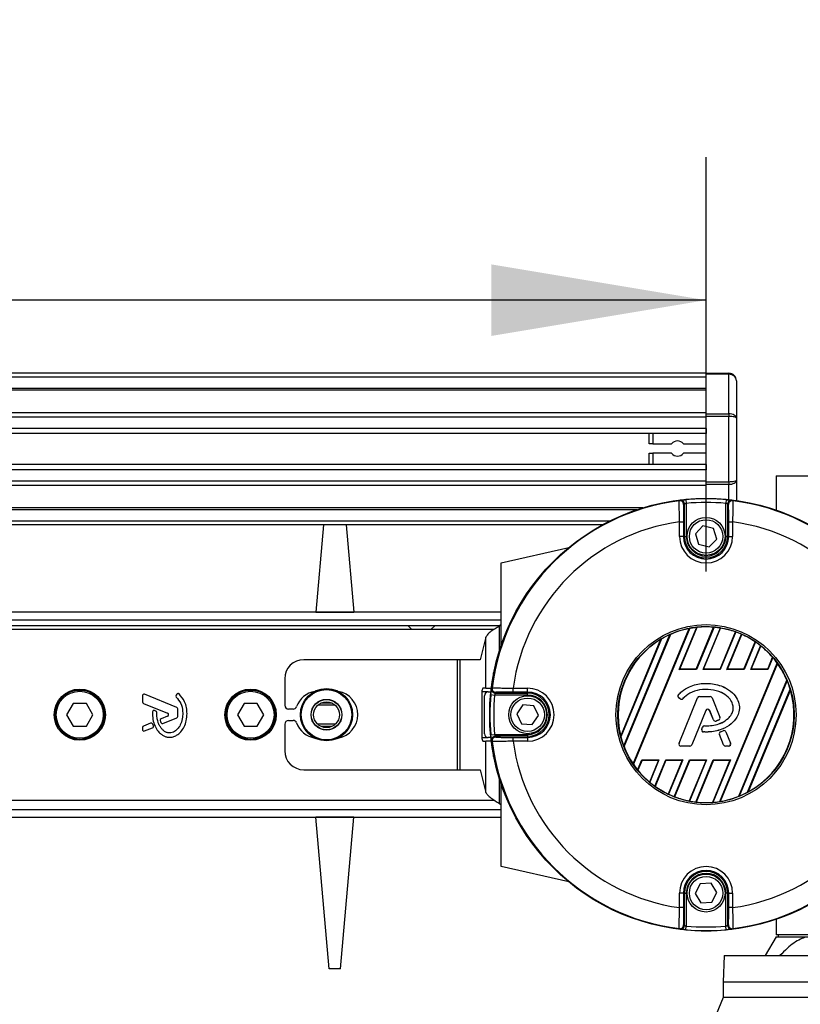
# Model space of a CAD drawing. Header units: millimetres. Extents: x 0 to 420, y 0 to 297.
# Tile 73 of 106: x 209 to 220, y 234 to 248. Entities that reach past the tile are written whole.
import ezdxf

# ---------------------------------------------------------------- set-up
doc = ezdxf.new("R2010")
doc.units = ezdxf.units.MM
doc.layers.add('QUOTE', color=174, linetype='Continuous')
doc.styles.add('SLDTEXTSTYLE3', font='TXT', dxfattribs={"width": 0.75})
doc.dimstyles.new('SLDDIMSTYLE0', dxfattribs={"dimtxt": 3, "dimasz": 3, "dimexe": 0, "dimexo": 0.0625, "dimgap": 0.75, "dimtad": 1, "dimlfac": 18.853083, "dimrnd": 1e-09, "dimzin": 12, "dimdsep": 46, "dimtxsty": 'SLDTEXTSTYLE3', "dimsah": 1, "dimcen": 0.09, "dimadec": 0, "dimazin": 3, "dimtfac": 1, "dimtdec": 3, "dimtofl": 0, "dimtmove": 0, "dimatfit": 3, "dimfxl": 0, "dimfrac": 2, "dimtolj": 1, "dimtzin": 12, "dimarcsym": 0})

# ---------------------------------------------------------------- blocks, each defined once
blk = doc.blocks.new('_D')
at = {"layer": 'QUOTE'}
for p, q in [((59.289, 240.007), (59.289, 245.802)), ((218.414, 240.007), (218.414, 245.802)), ((218.414, 243.802), (59.289, 243.802))]:
    blk.add_line(p, q, dxfattribs=at)
for points in [[(59.289, 243.802), (62.289, 243.302), (62.289, 244.302)], [(218.414, 243.802), (215.414, 244.302), (215.414, 243.302)]]:
    blk.add_solid(points, dxfattribs=at)
at = {"layer": 'QUOTE', "insert": (134.418, 247.67), "char_height": 3, "attachment_point": 1, "style": 'SLDTEXTSTYLE3'}
blk.add_mtext('3000', dxfattribs=at)

msp = doc.modelspace()

# ---------------------------------------------------------------- linework, layer by layer
at = {"color": 7, "linetype": 'Continuous', "lineweight": 25}
for p, q in [((218.41423, 242.78093), (59.28906, 242.78093)), ((218.41423, 242.72789), (59.28906, 242.72789)), ((218.41423, 242.78093), (218.73248, 242.78093)), ((218.41423, 242.76539), (218.41423, 242.78093)), ((218.73248, 242.76539), (218.41423, 242.76539)), ((218.41423, 242.21301), (218.41423, 242.76539)), ((218.73248, 242.78093), (218.73248, 242.76539)), ((218.73248, 242.21301), (218.73248, 242.76539)), ((218.83856, 242.67485), (218.83856, 242.15353)), ((218.41423, 242.56876), (59.28906, 242.56876)), ((218.41423, 242.54171), (59.28906, 242.54171)), ((218.41423, 242.22929), (199.02745, 242.22929)), ((218.41423, 242.16775), (199.08851, 242.16775)), ((218.41423, 242.21301), (218.73248, 242.21301)), ((218.41423, 242.1755), (218.41423, 242.21301)), ((218.73248, 242.1755), (218.41423, 242.1755)), ((218.41423, 241.26469), (218.41423, 242.1755)), ((218.73248, 242.21301), (218.73248, 242.1755)), ((218.73248, 241.26469), (218.73248, 242.1755)), ((218.83856, 242.15353), (218.83856, 241.28666)), ((218.41423, 242.00923), (199.18054, 242.00923)), ((218.41423, 242.00923), (218.41423, 241.93757)), ((218.41423, 241.93757), (199.2013, 241.93757)), ((217.6186, 241.79435), (217.6186, 241.93757)), ((217.67165, 241.93757), (217.67165, 241.79435)), ((217.67165, 241.79435), (217.6186, 241.79435)), ((217.67165, 241.79435), (217.93361, 241.79435)), ((218.09923, 241.79435), (218.41423, 241.79435)), ((217.6186, 241.50262), (217.6186, 241.66175)), ((217.6186, 241.66175), (217.67165, 241.66175)), ((217.93361, 241.66175), (217.67165, 241.66175)), ((217.67165, 241.66175), (217.67165, 241.50262)), ((218.41423, 241.66175), (218.09923, 241.66175)), ((218.41423, 241.50262), (199.21313, 241.50262)), ((218.41423, 241.43096), (199.21313, 241.43096)), ((218.41423, 241.50262), (218.41423, 241.43096)), ((218.83856, 241.28666), (218.83856, 241.00063)), ((219.3955, 241.3488), (219.3955, 240.86688)), ((219.3955, 241.3488), (220.45875, 241.3488)), ((218.41423, 241.27244), (199.21313, 241.27244)), ((218.41423, 241.2109), (199.21313, 241.2109)), ((218.41423, 241.26469), (218.73248, 241.26469)), ((218.41423, 241.22718), (218.41423, 241.26469)), ((218.73248, 241.22718), (218.41423, 241.22718)), ((218.41423, 241.03055), (218.41423, 241.22718)), ((218.73248, 241.26469), (218.73248, 241.22718)), ((218.73248, 241.01376), (218.73248, 241.22718)), ((218.13378, 241.01426), (218.13871, 240.96145)), ((218.69468, 241.01426), (218.68975, 240.96145)), ((217.53039, 240.89848), (199.21313, 240.89848)), ((217.44631, 240.87143), (199.21313, 240.87143)), ((218.11219, 240.50014), (218.11219, 240.95226)), ((218.13871, 240.96145), (218.13871, 240.50014)), ((218.68975, 240.50014), (218.68975, 240.96145)), ((218.71627, 240.95226), (218.71627, 240.50014)), ((217.06401, 240.7123), (199.21313, 240.7123)), ((216.96259, 240.65926), (199.21313, 240.65926)), ((213.06786, 240.65926), (212.96113, 239.4393)), ((213.38482, 240.65926), (213.49155, 239.4393)), ((218.04386, 240.70401), (218.09689, 240.70401)), ((218.04386, 240.50014), (218.04386, 240.70401)), ((218.09689, 240.70401), (218.09689, 240.50014)), ((218.37169, 240.64722), (218.26558, 240.53683)), ((218.52034, 240.61052), (218.37169, 240.64722)), ((218.56288, 240.46344), (218.52034, 240.61052)), ((218.73157, 240.70401), (218.7846, 240.70401)), ((218.73157, 240.50014), (218.73157, 240.70401)), ((218.7846, 240.70401), (218.7846, 240.50014)), ((218.09689, 240.50014), (218.04386, 240.50014)), ((218.11219, 240.50014), (218.09689, 240.50014)), ((218.11219, 240.50014), (218.13871, 240.50014)), ((218.26558, 240.53683), (218.30813, 240.38975)), ((218.45678, 240.35305), (218.56288, 240.46344)), ((218.71627, 240.50014), (218.68975, 240.50014)), ((218.71627, 240.50014), (218.73157, 240.50014)), ((218.73157, 240.50014), (218.7846, 240.50014)), ((215.54998, 240.12884), (216.49662, 240.34461)), ((218.30813, 240.38975), (218.45678, 240.35305)), ((215.54998, 238.97509), (215.54998, 240.12884)), ((215.54998, 239.4393), (199.21313, 239.4393)), ((212.96113, 239.4393), (213.49155, 239.4393)), ((199.21313, 239.33322), (215.54998, 239.33322)), ((199.21313, 239.25365), (215.53503, 239.25365)), ((214.24456, 239.25365), (214.3035, 239.20061)), ((214.56871, 239.20061), (214.62764, 239.25365)), ((215.54998, 239.2686), (215.52903, 239.24765)), ((215.52903, 238.91075), (215.52903, 239.24765)), ((218.18594, 239.21531), (217.39852, 237.31432)), ((218.04044, 238.639), (218.2852, 239.2299)), ((218.04744, 238.64367), (218.29008, 239.22948)), ((218.27709, 238.64367), (218.52043, 239.23116)), ((218.52569, 239.23163), (218.28021, 238.639)), ((218.37343, 238.639), (218.61422, 239.22032)), ((218.38043, 238.64367), (218.61859, 239.21865)), ((215.45327, 239.20061), (208.60151, 239.20061)), ((215.33759, 239.09236), (215.25578, 238.77628)), ((215.33759, 238.37847), (215.33759, 239.09236)), ((217.26487, 237.57051), (217.91028, 239.12866)), ((217.91597, 239.13019), (217.26781, 237.5654)), ((217.3958, 237.31998), (218.18001, 239.21323)), ((218.61007, 238.64367), (218.82591, 239.16474)), ((218.83067, 239.16402), (218.6132, 238.639)), ((218.70642, 238.639), (218.91064, 239.13203)), ((218.71342, 238.64367), (218.91456, 239.12927)), ((217.22297, 237.70663), (217.7844, 239.06204)), ((217.7917, 239.06744), (217.22431, 237.69765)), ((218.94306, 238.64367), (219.1013, 239.02569)), ((219.10561, 239.02388), (218.94619, 238.639)), ((219.03941, 238.639), (219.1771, 238.97141)), ((219.04641, 238.64367), (219.18053, 238.96749)), ((219.27605, 238.64367), (219.34472, 238.80944)), ((219.34853, 238.80642), (219.27918, 238.639)), ((214.94192, 238.77628), (212.79181, 238.77628)), ((214.94192, 237.23807), (214.94192, 238.77628)), ((214.97965, 238.77628), (214.94192, 238.77628)), ((214.97965, 237.23807), (214.97965, 238.77628)), ((215.25578, 238.77628), (214.97965, 238.77628)), ((218.60775, 236.79298), (219.40963, 238.7289)), ((219.41243, 238.72343), (218.61359, 236.79487)), ((215.44769, 238.59063), (215.44389, 238.59063)), ((215.44389, 238.57102), (215.44389, 238.59063)), ((218.04044, 238.639), (218.04744, 238.64367)), ((218.28021, 238.639), (218.04044, 238.639)), ((218.27709, 238.64367), (218.04744, 238.64367)), ((218.28021, 238.639), (218.27709, 238.64367)), ((218.37343, 238.639), (218.38043, 238.64367)), ((218.6132, 238.639), (218.37343, 238.639)), ((218.61007, 238.64367), (218.38043, 238.64367)), ((218.6132, 238.639), (218.61007, 238.64367)), ((218.70642, 238.639), (218.71342, 238.64367)), ((218.94619, 238.639), (218.70642, 238.639)), ((218.94306, 238.64367), (218.71342, 238.64367)), ((218.94619, 238.639), (218.94306, 238.64367)), ((219.03941, 238.639), (219.04641, 238.64367)), ((219.27918, 238.639), (219.03941, 238.639)), ((219.27605, 238.64367), (219.04641, 238.64367)), ((219.27918, 238.639), (219.27605, 238.64367)), ((212.5266, 238.51107), (212.5266, 238.13978)), ((218.41423, 238.44535), (218.41423, 238.44559)), ((218.87337, 236.8676), (219.54469, 238.48831)), ((219.54774, 238.48347), (218.87896, 236.86887)), ((210.53768, 238.2725), (210.53768, 238.18506)), ((211.01775, 238.10808), (210.56691, 238.29214)), ((211.01883, 238.29564), (211.0074, 238.28194)), ((215.28251, 238.32542), (215.28251, 237.68892)), ((215.36991, 238.32542), (215.28251, 238.32542)), ((215.33759, 238.37847), (215.29623, 238.37847)), ((215.31686, 237.74197), (215.31686, 238.27238)), ((215.33759, 238.37847), (215.41374, 238.37847)), ((215.36991, 238.32542), (215.40765, 238.32542)), ((215.40715, 238.28762), (215.45996, 238.2827)), ((215.92127, 238.2827), (215.45996, 238.2827)), ((215.46915, 238.30921), (215.92127, 238.30921)), ((215.7174, 238.32451), (215.7174, 238.37755)), ((215.7174, 238.37755), (215.92127, 238.37755)), ((215.92127, 238.32451), (215.7174, 238.32451)), ((215.92127, 238.32451), (215.92127, 238.37755)), ((215.92127, 238.30921), (215.92127, 238.32451)), ((215.92127, 238.2827), (215.92127, 238.30921)), ((218.02834, 238.28779), (218.02817, 238.28794)), ((218.32289, 238.26219), (218.32289, 238.26242)), ((218.32289, 238.26242), (218.47022, 238.26242)), ((218.32289, 238.26219), (218.47022, 238.26219)), ((218.47022, 238.26219), (218.47022, 238.26242)), ((218.99473, 236.92333), (219.5911, 238.3631)), ((219.59266, 238.35464), (219.00181, 236.9282)), ((209.57048, 238.1663), (209.4786, 238.00717)), ((209.75422, 238.1663), (209.57048, 238.1663)), ((209.84609, 238.00717), (209.75422, 238.1663)), ((210.55087, 238.16542), (210.89035, 238.02682)), ((211.95735, 238.1663), (211.86548, 238.00717)), ((212.14109, 238.1663), (211.95735, 238.1663)), ((212.23297, 238.00717), (212.14109, 238.1663)), ((213.23275, 238.13935), (212.98737, 238.13935)), ((213.18801, 238.1698), (213.03211, 238.1698)), ((215.85594, 238.14565), (215.76868, 238.01984)), ((216.00853, 238.13299), (215.85594, 238.14565)), ((216.07386, 237.99451), (216.00853, 238.13299)), ((218.03166, 238.24556), (218.03151, 238.24538)), ((218.05077, 238.22932), (218.03151, 238.24538)), ((218.05092, 238.22949), (218.03166, 238.24556)), ((218.03643, 237.60988), (218.29527, 238.24386)), ((218.03664, 237.60979), (218.29548, 238.24377)), ((218.05092, 238.22949), (218.05077, 238.22932)), ((218.09221, 238.2328), (218.09239, 238.23264)), ((218.29548, 238.24377), (218.29527, 238.24386)), ((218.49763, 238.24377), (218.49784, 238.24386)), ((218.49763, 238.24377), (218.60876, 237.97157)), ((218.49784, 238.24386), (218.60897, 237.97166)), ((209.4786, 238.00717), (209.57048, 237.84805)), ((209.75422, 237.84805), (209.84609, 238.00717)), ((210.72514, 238.05903), (210.70725, 238.06651)), ((210.89035, 237.98753), (210.79888, 237.95019)), ((211.03094, 237.98367), (211.03094, 238.08843)), ((211.86548, 238.00717), (211.95735, 237.84805)), ((212.14109, 237.84805), (212.23297, 238.00717)), ((212.64301, 238.08674), (212.57964, 238.08674)), ((215.76868, 238.01984), (215.83401, 237.88136)), ((215.9866, 237.8687), (216.07386, 237.99451)), ((218.40932, 238.06479), (218.21442, 237.58741)), ((218.40954, 238.0647), (218.21463, 237.58732)), ((218.40932, 238.06479), (218.40954, 238.0647)), ((218.465, 238.06479), (218.46478, 238.0647)), ((218.5173, 237.93608), (218.46478, 238.0647)), ((218.51751, 237.93616), (218.465, 238.06479)), ((209.57048, 237.84805), (209.75422, 237.84805)), ((210.65206, 237.89025), (210.55087, 237.84893)), ((210.69043, 237.85372), (210.67958, 237.87898)), ((210.82418, 237.885), (211.01775, 237.96403)), ((211.95735, 237.84805), (212.14109, 237.84805)), ((212.5266, 237.87457), (212.5266, 237.50328)), ((212.57964, 237.92761), (212.64301, 237.92761)), ((213.23275, 237.875), (212.98737, 237.875)), ((213.18801, 237.84455), (213.03211, 237.84455)), ((215.83401, 237.88136), (215.9866, 237.8687)), ((218.39175, 237.85047), (218.39175, 237.8507)), ((218.51751, 237.93616), (218.5173, 237.93608)), ((218.55354, 237.91903), (218.55361, 237.91881)), ((218.59262, 237.93301), (218.59271, 237.93279)), ((218.60876, 237.97157), (218.60897, 237.97166)), ((210.53768, 237.82929), (210.53768, 237.7996)), ((210.56691, 237.77996), (210.67895, 237.8257)), ((215.40715, 237.72673), (215.45996, 237.73165)), ((215.45996, 237.73165), (215.92127, 237.73165)), ((215.92127, 237.70513), (215.46915, 237.70513)), ((215.92127, 237.73165), (215.92127, 237.70513)), ((215.92127, 237.70513), (215.92127, 237.68983)), ((218.35371, 237.80722), (218.36424, 237.83238)), ((218.35393, 237.80714), (218.35371, 237.80722)), ((218.35393, 237.80714), (218.36446, 237.83229)), ((218.36446, 237.83229), (218.36424, 237.83238)), ((218.37952, 237.76615), (218.3795, 237.76592)), ((218.60181, 237.72971), (218.60159, 237.72962)), ((218.65969, 237.58732), (218.60159, 237.72962)), ((218.6599, 237.58741), (218.60181, 237.72971)), ((218.61744, 237.76831), (218.65296, 237.78357)), ((218.61753, 237.7681), (218.61744, 237.76831)), ((218.61753, 237.7681), (218.65305, 237.78336)), ((218.65305, 237.78336), (218.65296, 237.78357)), ((218.69214, 237.76734), (218.69236, 237.76743)), ((218.69214, 237.76734), (218.75647, 237.60979)), ((218.69236, 237.76743), (218.75668, 237.60988)), ((215.28251, 237.68892), (215.36991, 237.68892)), ((215.29623, 237.63588), (215.33759, 237.63588)), ((215.33759, 236.92199), (215.33759, 237.63588)), ((215.41374, 237.63588), (215.33759, 237.63588)), ((215.40765, 237.68892), (215.36991, 237.68892)), ((215.7174, 237.6368), (215.7174, 237.68983)), ((215.7174, 237.68983), (215.92127, 237.68983)), ((215.92127, 237.6368), (215.7174, 237.6368)), ((215.92127, 237.68983), (215.92127, 237.6368)), ((218.03664, 237.60979), (218.03643, 237.60988)), ((218.06405, 237.56899), (218.06405, 237.56876)), ((218.18701, 237.56899), (218.06405, 237.56899)), ((218.18701, 237.56876), (218.06405, 237.56876)), ((218.18701, 237.56899), (218.18701, 237.56876)), ((218.21442, 237.58741), (218.21463, 237.58732)), ((218.6599, 237.58741), (218.65969, 237.58732)), ((218.68731, 237.56899), (218.68731, 237.56876)), ((218.72906, 237.56899), (218.68731, 237.56899)), ((218.72906, 237.56876), (218.68731, 237.56876)), ((218.72906, 237.56899), (218.72906, 237.56876)), ((218.75647, 237.60979), (218.75668, 237.60988)), ((215.44389, 237.42372), (215.44389, 237.44333)), ((215.44389, 237.42372), (215.44769, 237.42372)), ((217.45839, 237.23382), (217.51702, 237.37535)), ((217.52014, 237.37067), (217.46215, 237.23066)), ((217.51702, 237.37535), (217.75679, 237.37535)), ((217.51702, 237.37535), (217.52014, 237.37067)), ((217.52014, 237.37067), (217.74979, 237.37067)), ((217.74979, 237.37067), (217.62383, 237.06659)), ((217.75679, 237.37535), (217.62722, 237.06254)), ((217.69782, 237.00794), (217.85001, 237.37535)), ((217.85313, 237.37067), (217.70209, 237.00603)), ((217.75679, 237.37535), (217.74979, 237.37067)), ((217.85001, 237.37535), (218.08978, 237.37535)), ((217.85001, 237.37535), (217.85313, 237.37067)), ((217.85313, 237.37067), (218.08278, 237.37067)), ((218.08278, 237.37067), (217.88681, 236.89755)), ((218.08978, 237.37535), (217.89069, 236.8947)), ((217.96985, 236.86077), (218.183, 237.37535)), ((218.18612, 237.37067), (217.97457, 236.85995)), ((218.08978, 237.37535), (218.08278, 237.37067)), ((218.41577, 237.37067), (218.17986, 236.80115)), ((218.183, 237.37535), (218.42277, 237.37535)), ((218.183, 237.37535), (218.18612, 237.37067)), ((218.42277, 237.37535), (218.18419, 236.79937)), ((218.18612, 237.37067), (218.41577, 237.37067)), ((218.27184, 236.78593), (218.51599, 237.37535)), ((218.51911, 237.37067), (218.27704, 236.78627)), ((218.42277, 237.37535), (218.41577, 237.37067)), ((218.74876, 237.37067), (218.5049, 236.78193)), ((218.75576, 237.37535), (218.50972, 236.78137)), ((218.51599, 237.37535), (218.75576, 237.37535)), ((218.51599, 237.37535), (218.51911, 237.37067)), ((218.51911, 237.37067), (218.74876, 237.37067)), ((218.75576, 237.37535), (218.74876, 237.37067)), ((212.79181, 237.23807), (214.94192, 237.23807)), ((214.94192, 237.23807), (214.97965, 237.23807)), ((214.97965, 237.23807), (215.25578, 237.23807)), ((215.25578, 237.23807), (215.33759, 236.92199)), ((215.52903, 236.7667), (215.52903, 237.1036)), ((215.54998, 235.88551), (215.54998, 237.03925)), ((208.60151, 236.81374), (215.45327, 236.81374)), ((215.52903, 236.7667), (215.54998, 236.74575)), ((204.67321, 236.68113), (215.54998, 236.68113)), ((204.6423, 236.57505), (215.54998, 236.57505)), ((213.14675, 234.45338), (212.96113, 236.57505)), ((213.49155, 236.57505), (212.96113, 236.57505)), ((213.30593, 234.45338), (213.49155, 236.57505)), ((216.49662, 235.66974), (215.54998, 235.88551)), ((218.3318, 235.64324), (218.26127, 235.50734)), ((218.48476, 235.65011), (218.3318, 235.64324)), ((218.56719, 235.52108), (218.48476, 235.65011)), ((218.04386, 235.31034), (218.04386, 235.51421)), ((218.09689, 235.51421), (218.04386, 235.51421)), ((218.09689, 235.51421), (218.09689, 235.31034)), ((218.11219, 235.51421), (218.09689, 235.51421)), ((218.11219, 235.06209), (218.11219, 235.51421)), ((218.11219, 235.51421), (218.13871, 235.51421)), ((218.13871, 235.51421), (218.13871, 235.0529)), ((218.26127, 235.50734), (218.3437, 235.37831)), ((218.49666, 235.38518), (218.56719, 235.52108)), ((218.71627, 235.51421), (218.68975, 235.51421)), ((218.68975, 235.0529), (218.68975, 235.51421)), ((218.71627, 235.51421), (218.71627, 235.06209)), ((218.71627, 235.51421), (218.73157, 235.51421)), ((218.73157, 235.51421), (218.7846, 235.51421)), ((218.73157, 235.31034), (218.73157, 235.51421)), ((218.7846, 235.51421), (218.7846, 235.31034)), ((218.3437, 235.37831), (218.49666, 235.38518)), ((218.09689, 235.31034), (218.04386, 235.31034)), ((218.7846, 235.31034), (218.73157, 235.31034)), ((219.3955, 235.14747), (219.3955, 234.93075)), ((218.13378, 235.00009), (218.13871, 235.0529)), ((218.69468, 235.00009), (218.68975, 235.0529)), ((219.3955, 234.90423), (219.24238, 234.63902)), ((220.45875, 234.93075), (219.3955, 234.93075)), ((219.3955, 234.90423), (219.8771, 234.90423)), ((219.42202, 234.93075), (219.42202, 234.90423)), ((218.66618, 234.63902), (218.65292, 234.26773)), ((218.66618, 234.63902), (223.41341, 234.63902)), ((213.30593, 234.45338), (213.14675, 234.45338)), ((218.65292, 234.26773), (218.65292, 234.05557)), ((223.42667, 234.26773), (218.65292, 234.26773)), ((218.65292, 234.05557), (218.52434, 233.73732)), ((223.42667, 234.05557), (218.65292, 234.05557))]:
    msp.add_line(p, q, dxfattribs=at)
for centre, radius in [((218.41423, 238.00717), 3.02338), ((218.41423, 240.50014), 0.26521), ((218.41423, 240.50014), 0.23339), ((218.41423, 238.00717), 1.25883), ((218.41423, 238.00717), 1.23233), ((209.66235, 238.00717), 0.35803), ((209.66235, 238.00717), 0.34477), ((209.66235, 238.00717), 0.32886), ((212.04922, 238.00717), 0.35803), ((212.04922, 238.00717), 0.34477), ((212.04922, 238.00717), 0.32886), ((213.11006, 238.00717), 0.36542), ((213.11006, 238.00717), 0.3654), ((213.11006, 238.00717), 0.36248), ((213.11006, 238.00717), 0.35189), ((215.92127, 238.00717), 0.26521), ((213.11006, 238.00717), 0.21494), ((213.11006, 238.00717), 0.21217), ((213.11006, 238.00717), 0.18034), ((215.92127, 238.00717), 0.23339), ((218.41423, 235.51421), 0.26521), ((218.41423, 235.51421), 0.23339)]:
    msp.add_circle(centre, radius, dxfattribs=at)
for centre, radius, start, end in [((218.73248, 242.67485), 0.10608, 0, 90), ((218.01642, 241.72805), 0.10608, 38.682187, 141.317813), ((218.01642, 241.72805), 0.10608, 218.682187, 321.317813), ((220.30253, 237.34552), 4.29563, 121.582427, 121.760821), ((218.05915, 240.95226), 0.05304, 52.066731, 96.863435), ((218.41423, 238.00717), 3.02013, 84.671862, 95.328138), ((218.76931, 240.95226), 0.05303, 83.135738, 117.334303), ((216.52592, 237.34552), 4.29564, 58.239179, 58.417573), ((218.41423, 238.00717), 3.01387, 97.105494, 172.894506), ((218.04797, 240.94525), 0.05305, 0.009403, 97.090311), ((218.05914, 240.95225), 0.05305, 0.011757, 52.068412), ((218.41423, 238.00717), 2.96709, 84.671862, 95.328138), ((218.76932, 240.95225), 0.05305, 117.333778, 179.988497), ((218.78049, 240.94525), 0.05305, 82.909689, 179.990597), ((218.41423, 238.00717), 3.01387, 7.105494, 82.894506), ((218.41423, 238.00717), 2.72215, 97.819893, 172.180107), ((218.41423, 238.00717), 2.72215, 7.819893, 82.180107), ((218.41423, 240.50014), 0.37037, 180, 0), ((218.41423, 240.50014), 0.31734, 180, 0), ((218.41423, 240.50014), 0.30204, 180, 0), ((218.41423, 240.50014), 0.27552, 180, 0), ((218.41423, 238.00717), 1.22952, 96.024018, 100.700664), ((218.41423, 238.00717), 1.22859, 85.04107, 95.799519), ((218.41423, 238.00717), 1.22952, 80.638935, 84.799043), ((218.41423, 238.00717), 1.22859, 70.422593, 80.425164), ((218.41423, 238.00717), 1.22952, 114.197356, 120.419285), ((218.41423, 238.00717), 1.22859, 100.990036, 113.925891), ((218.41423, 238.00717), 1.22952, 66.187762, 70.202208), ((218.41423, 238.00717), 1.22859, 55.997198, 65.968622), ((218.41423, 238.00717), 1.22859, 120.840183, 194.159817), ((218.41423, 238.00717), 1.22952, 51.650296, 55.783514), ((218.41423, 238.00717), 1.22859, 40.767963, 51.41119), ((218.41423, 238.00717), 1.22952, 35.944189, 40.545483), ((212.79181, 238.51107), 0.26521, 90, 180), ((218.41423, 238.00717), 1.22859, 23.055257, 35.661307), ((218.41423, 238.00717), 1.22952, 16.826892, 22.791751), ((210.55889, 238.2725), 0.02122, 67.790712, 180), ((211.0237, 238.26835), 0.02122, 140.16689, 228.977091), ((211.03512, 238.28205), 0.02122, 48.805903, 140.16689), ((213.00397, 238.00717), 0.33151, 100.134954, 159.828729), ((213.21614, 238.00717), 0.33151, 280.134954, 79.865046), ((215.34404, 238.3378), 0.06276, 139.609308, 191.369055), ((215.36991, 238.27238), 0.05304, 90, 180), ((218.41423, 238.00717), 3.02013, 174.671862, 185.328138), ((215.46914, 238.36226), 0.05303, 173.135738, 207.334303), ((219.07589, 236.11886), 4.29564, 148.239179, 148.417573), ((215.46916, 238.36226), 0.05305, 207.333778, 269.988497), ((215.47615, 238.37343), 0.05305, 172.909689, 269.990597), ((218.41423, 238.00717), 2.96709, 174.671862, 185.328138), ((215.92127, 238.00717), 0.37037, 270, 90), ((215.92127, 238.00717), 0.31734, 270, 90), ((215.92127, 238.00717), 0.30204, 270, 90), ((215.92127, 238.00717), 0.27552, 270, 90), ((218.05062, 238.26829), 0.02984, 138.805903, 230.16689), ((218.05062, 238.26829), 0.0296, 138.805903, 230.16689), ((218.32289, 238.23258), 0.02984, 90, 157.790712), ((218.32289, 238.23258), 0.0296, 90, 157.790712), ((218.47022, 238.23258), 0.02984, 22.209291, 90), ((218.47022, 238.23258), 0.0296, 22.209291, 90), ((218.41423, 238.00717), 1.22859, 298.57164, 16.42836), ((210.55889, 238.18506), 0.02122, 180, 247.790711), ((212.57964, 238.13978), 0.05304, 180, 270), ((212.64301, 238.13978), 0.05304, 270, 339.828729), ((218.06988, 238.25223), 0.02984, 230.16689, 318.977091), ((218.06988, 238.25223), 0.0296, 230.16689, 318.977091), ((210.69906, 238.04694), 0.02122, 67.290493, 176.671349), ((210.71695, 238.03946), 0.02122, 0.034995, 67.290493), ((210.88233, 238.00717), 0.02122, 292.209261, 67.790711), ((211.00973, 238.08843), 0.02122, 0, 67.790712), ((211.00973, 237.98367), 0.02122, 292.209291, 0), ((218.43716, 238.05342), 0.03007, 22.209261, 157.790711), ((218.43716, 238.05342), 0.02984, 22.209261, 157.790711), ((210.55889, 237.82929), 0.02122, 112.209268, 180), ((210.66008, 237.8706), 0.02122, 23.245837, 112.209268), ((210.67093, 237.84534), 0.02122, 292.209257, 23.245837), ((210.8069, 237.93054), 0.02122, 112.209261, 196.934979), ((210.81616, 237.90464), 0.02122, 202.378703, 292.209291), ((212.57964, 237.87457), 0.05304, 90, 180), ((212.64301, 237.87457), 0.05304, 20.171271, 90), ((213.00397, 238.00717), 0.33151, 200.171271, 259.865046), ((218.39177, 237.82086), 0.02984, 90.034995, 157.290493), ((218.39177, 237.82086), 0.0296, 90.034995, 157.290493), ((218.54492, 237.94735), 0.02984, 202.209261, 286.934979), ((218.54492, 237.94735), 0.0296, 202.209261, 286.934979), ((218.58135, 237.96038), 0.0296, 292.378703, 22.209291), ((218.58135, 237.96038), 0.02984, 292.378703, 22.209291), ((210.55889, 237.7996), 0.02122, 180, 292.209257), ((215.36991, 237.74197), 0.05304, 180, 270), ((215.46916, 237.65208), 0.05305, 90.011757, 142.068412), ((218.38124, 237.79571), 0.02984, 157.290493, 266.671349), ((218.38124, 237.79571), 0.0296, 157.290493, 266.671349), ((218.62921, 237.7409), 0.02984, 113.245837, 202.209268), ((218.62921, 237.7409), 0.0296, 113.245837, 202.209268), ((218.66473, 237.75615), 0.02984, 22.209257, 113.245837), ((218.66473, 237.75615), 0.0296, 22.209257, 113.245837), ((215.34404, 237.67655), 0.06276, 168.630945, 220.390692), ((215.46915, 237.65209), 0.05304, 142.066731, 186.863435), ((219.07588, 239.89548), 4.29563, 211.582427, 211.760821), ((215.47615, 237.64092), 0.05305, 90.009403, 187.090311), ((218.41423, 238.00717), 3.01387, 187.105494, 262.894506), ((218.41423, 238.00717), 2.72215, 187.819893, 262.180107), ((218.41423, 238.00717), 1.22952, 194.580715, 200.802644), ((218.41423, 238.00717), 1.22859, 201.074109, 214.009964), ((218.06405, 237.5986), 0.02984, 157.790712, 270), ((218.06405, 237.5986), 0.0296, 157.790712, 270), ((218.18701, 237.5986), 0.0296, 270, 337.790711), ((218.18701, 237.5986), 0.02984, 270, 337.790711), ((218.68731, 237.5986), 0.02984, 202.209268, 270), ((218.68731, 237.5986), 0.0296, 202.209268, 270), ((218.72906, 237.5986), 0.02984, 270, 22.209257), ((218.72906, 237.5986), 0.0296, 270, 22.209257), ((218.41423, 238.00717), 2.72215, 277.819893, 352.180107), ((218.41423, 238.00717), 3.01387, 277.105494, 352.894506), ((212.79181, 237.50328), 0.26521, 180, 270), ((218.41423, 238.00717), 1.22952, 214.299336, 218.975982), ((218.41423, 238.00717), 1.22859, 219.200481, 229.95893), ((218.41423, 238.00717), 1.22952, 230.200957, 234.361065), ((218.41423, 238.00717), 1.22859, 234.574836, 244.577407), ((218.41423, 238.00717), 1.22952, 244.797792, 248.812238), ((218.41423, 238.00717), 1.22952, 292.208249, 298.173108), ((218.41423, 238.00717), 1.22859, 249.031378, 259.002802), ((218.41423, 238.00717), 1.22952, 259.216486, 263.349704), ((218.41423, 238.00717), 1.22859, 263.58881, 274.232037), ((218.41423, 238.00717), 1.22952, 274.454517, 279.055811), ((218.41423, 238.00717), 1.22859, 279.338693, 291.944743), ((218.41423, 235.51421), 0.37037, 0, 180), ((218.41423, 235.51421), 0.31734, 0, 180), ((218.41423, 235.51421), 0.30204, 0, 180), ((218.41423, 235.51421), 0.27552, 0, 180), ((218.04797, 235.06909), 0.05305, 262.909689, 359.990597), ((220.30254, 238.66883), 4.29564, 238.239179, 238.417573), ((218.05915, 235.06209), 0.05303, 263.135738, 297.334303), ((218.05914, 235.0621), 0.05305, 297.333778, 359.988497), ((218.41423, 238.00717), 3.02013, 264.671862, 275.328138), ((218.41423, 238.00717), 2.96709, 264.671862, 275.328138), ((218.76932, 235.0621), 0.05305, 180.011757, 232.068412), ((218.78049, 235.06909), 0.05305, 180.009403, 277.090311), ((218.76931, 235.06209), 0.05304, 232.066731, 276.863435), ((216.52593, 238.66882), 4.29563, 301.582427, 301.760821)]:
    msp.add_arc(centre, radius, start, end, dxfattribs=at)
for centre, major_axis, ratio, start_param, end_param in [((218.73248, 242.67485), (0.10608, 0), 0.85355339, 0, 1.57079633), ((218.73248, 242.15353), (0.10608, 0), 0.56066017, 0, 1.57079633), ((218.73248, 242.15353), (0.10608, 0), 0.20710678, 0, 1.57079633), ((218.73248, 241.28666), (0.10608, 0), 0.20710678, 4.71238898, 6.28318531), ((218.73248, 241.28666), (0.10608, 0), 0.56066017, 4.71238898, 6.28318531), ((220.56295, 238.00717), (4.1917, 0), 0.86604739, 2.19527034, 2.19855917), ((216.26551, 238.00717), (4.1917, 0), 0.86604739, 0.94303348, 0.94632232), ((218.67377, 237.89967), (1.31051, -0.54283), 0.98019282, 2.30860905, 2.3130735), ((218.20223, 238.09499), (1.07048, -0.44341), 0.98019282, 1.88035423, 1.88459443), ((218.66217, 237.90448), (1.25192, -0.51856), 0.98019282, 2.05765554, 2.06156429), ((218.19062, 238.0998), (1.12907, -0.46768), 0.98019282, 1.59762034, 1.60144841), ((218.21383, 238.09018), (1.0119, -0.41914), 0.98019282, 2.2327064, 2.23813051), ((218.65057, 237.90928), (1.19334, -0.4943), 0.98019282, 1.81617362, 1.8199076), ((218.17902, 238.1046), (1.18766, -0.49194), 0.98019282, 1.34530368, 1.3490343), ((218.68537, 237.89486), (1.3691, -0.5671), 0.98019282, 2.60598825, 2.612204), ((218.63896, 237.91409), (1.13475, -0.47003), 0.98019282, 1.56556228, 1.56936965), ((218.16742, 238.10941), (1.24625, -0.51621), 0.98019282, 1.10352687, 1.10740604), ((218.62736, 237.91889), (1.07616, -0.44576), 0.98019282, 1.28657498, 1.29075486), ((218.15581, 238.11421), (1.30483, -0.54048), 0.98019282, 0.85404174, 0.85842505), ((218.61576, 237.9237), (1.01757, -0.42149), 0.98019282, 0.94311084, 0.94834656), ((218.41423, 235.85845), (0, 4.1917), 0.86604739, 0.94303348, 0.94632232), ((218.14421, 238.11902), (1.36342, -0.56475), 0.98019282, 0.56294657, 0.56885653), ((218.41423, 240.1559), (0, 4.1917), 0.86604739, 2.19527034, 2.19855917), ((218.68537, 237.89486), (1.3691, -0.5671), 0.98019282, 3.67098131, 3.67719706), ((218.21383, 238.09018), (1.0119, -0.41914), 0.98019282, 4.0450548, 4.05047891), ((218.67377, 237.89967), (1.31051, -0.54283), 0.98019282, 3.97011181, 3.97457626), ((218.20223, 238.09499), (1.07048, -0.44341), 0.98019282, 4.39859087, 4.40283108), ((218.66217, 237.90448), (1.25192, -0.51856), 0.98019282, 4.22162102, 4.22552977), ((218.19062, 238.0998), (1.12907, -0.46768), 0.98019282, 4.68173689, 4.68556496), ((218.65057, 237.90928), (1.19334, -0.4943), 0.98019282, 4.46327771, 4.46701168), ((218.14421, 238.11902), (1.36342, -0.56475), 0.98019282, 5.71432878, 5.72023873), ((218.17902, 238.1046), (1.18766, -0.49194), 0.98019282, 4.934151, 4.93788163), ((218.63896, 237.91409), (1.13475, -0.47003), 0.98019282, 4.71381566, 4.71762303), ((218.16742, 238.10941), (1.24625, -0.51621), 0.98019282, 5.17577927, 5.17965844), ((218.62736, 237.91889), (1.07616, -0.44576), 0.98019282, 4.99243045, 4.99661033), ((218.15581, 238.11421), (1.30483, -0.54048), 0.98019282, 5.42476026, 5.42914357), ((218.61576, 237.9237), (1.01757, -0.42149), 0.98019282, 5.33483875, 5.34007447), ((220.56295, 238.00717), (4.1917, 0), 0.86604739, 4.08462614, 4.08791497), ((216.26551, 238.00717), (4.1917, 0), 0.86604739, 5.33686299, 5.34015183)]:
    msp.add_ellipse(centre, major_axis=major_axis, ratio=ratio, start_param=start_param, end_param=end_param, dxfattribs=at)
for points, knots in [([(218.05281, 241.00492), (218.05386, 241.00512), (218.05596, 241.00553), (218.07026, 241.00743), (218.09099, 241.0099), (218.11348, 241.01232), (218.12816, 241.01372), (218.13378, 241.01426)], [0, 0, 0, 0, 0.21375419, 0.42830474, 0.6450109, 0.86422349, 1, 1, 1, 1]), ([(218.69468, 241.01426), (218.70386, 241.01337), (218.72218, 241.01159), (218.74596, 241.00891), (218.76137, 241.00702), (218.76539, 241.00645), (218.7662, 241.00634)], [0, 0, 0, 0, 0.30870348, 0.61628952, 0.92204664, 1, 1, 1, 1]), ([(218.74507, 240.99919), (218.74753, 241.00041), (218.75263, 241.00295), (218.76014, 241.00464), (218.76588, 241.00522), (218.76792, 241.00524), (218.76831, 241.00524)], [0, 0, 0, 0, 0.32939656, 0.68297005, 0.93935237, 1, 1, 1, 1]), ([(218.7662, 241.00634), (218.76922, 241.00593), (218.77462, 241.0052), (218.77534, 241.005), (218.77565, 241.00492)], [0, 0, 0, 0, 0.55979039, 1, 1, 1, 1]), ([(218.04386, 240.70401), (218.0431, 240.73726), (218.04159, 240.80377), (218.04034, 240.89233), (218.04, 240.9588), (218.04048, 240.99274), (218.04117, 240.99649), (218.04143, 240.99789)], [0, 0, 0, 0, 0.21814391, 0.43644346, 0.65416005, 0.87038191, 1, 1, 1, 1]), ([(218.10102, 240.94526), (218.10074, 240.9441), (218.09999, 240.94101), (218.09883, 240.91313), (218.09776, 240.85856), (218.09703, 240.78588), (218.09694, 240.7313), (218.09689, 240.70401)], [0, 0, 0, 0, 0.12942387, 0.34542186, 0.56310236, 0.78156418, 1, 1, 1, 1]), ([(218.13871, 240.96145), (218.13687, 240.96092), (218.13204, 240.95954), (218.1247, 240.95717), (218.11793, 240.95474), (218.11323, 240.95287), (218.11254, 240.95246), (218.11219, 240.95226)], [0, 0, 0, 0, 0.136177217, 0.35693013, 0.574825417, 0.788790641, 1, 1, 1, 1]), ([(218.71627, 240.95226), (218.71614, 240.95235), (218.71577, 240.95261), (218.71268, 240.95392), (218.70667, 240.95615), (218.69874, 240.95884), (218.69275, 240.96058), (218.68975, 240.96145)], [0, 0, 0, 0, 0.12445638, 0.33899001, 0.55774681, 0.7788159, 1, 1, 1, 1]), ([(218.73157, 240.70401), (218.73155, 240.72155), (218.7315, 240.76606), (218.73101, 240.83349), (218.73008, 240.89462), (218.72884, 240.93647), (218.72791, 240.94233), (218.72744, 240.94526)], [0, 0, 0, 0, 0.140843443, 0.357386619, 0.572214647, 0.786089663, 1, 1, 1, 1]), ([(218.78704, 240.99789), (218.78744, 240.99433), (218.78824, 240.98722), (218.78843, 240.93626), (218.78776, 240.86179), (218.78637, 240.77961), (218.7851, 240.72538), (218.7846, 240.70401)], [0, 0, 0, 0, 0.21421189, 0.42824134, 0.64302839, 0.85935193, 1, 1, 1, 1]), ([(218.02817, 238.28794), (218.04303, 238.30326), (218.08784, 238.34941), (218.20078, 238.41392), (218.32108, 238.44334), (218.39955, 238.44523), (218.41423, 238.44559)], [0, 0, 0, 0, 0.14924319, 0.44987987, 0.89704631, 1, 1, 1, 1]), ([(218.02834, 238.28779), (218.04321, 238.3031), (218.08802, 238.34926), (218.20095, 238.41374), (218.3212, 238.44312), (218.39959, 238.445), (218.41423, 238.44535)], [0, 0, 0, 0, 0.14931287, 0.45009112, 0.89734194, 1, 1, 1, 1]), ([(218.41423, 238.44559), (218.43548, 238.445), (218.49019, 238.44349), (218.57739, 238.42748), (218.6834, 238.3891), (218.78108, 238.32403), (218.85156, 238.23385), (218.88348, 238.13965), (218.88022, 238.04921), (218.841, 237.95824), (218.76276, 237.86794), (218.62538, 237.79114), (218.48836, 237.76288), (218.40159, 237.7653), (218.3795, 237.76592)], [0, 0, 0, 0, 0.04881976, 0.12571906, 0.20251517, 0.30685015, 0.3908537, 0.46092726, 0.53130551, 0.59342069, 0.68533051, 0.8005518, 0.94923874, 1, 1, 1, 1]), ([(218.41423, 238.44535), (218.43548, 238.44477), (218.48965, 238.44327), (218.57684, 238.42745), (218.68285, 238.38916), (218.78092, 238.32386), (218.85135, 238.23374), (218.88324, 238.13963), (218.87999, 238.04926), (218.8408, 237.95837), (218.76261, 237.86813), (218.6253, 237.79136), (218.48834, 237.76312), (218.4016, 237.76554), (218.37952, 237.76615)], [0, 0, 0, 0, 0.04884718, 0.1245489, 0.20256434, 0.30689196, 0.39088187, 0.46093491, 0.53129283, 0.59338344, 0.68528564, 0.80050924, 0.94921749, 1, 1, 1, 1]), ([(211.00977, 238.25235), (211.03314, 238.2247), (211.08171, 238.16727), (211.10261, 238.064), (211.10036, 237.96802), (211.08049, 237.88638), (211.04161, 237.81849), (210.99658, 237.77716), (210.95441, 237.75715), (210.92418, 237.75169), (210.90135, 237.75325), (210.877, 237.75882), (210.84839, 237.77218), (210.81802, 237.79728), (210.79348, 237.82792), (210.77089, 237.86367), (210.75254, 237.90954), (210.7401, 237.96895), (210.73886, 238.01441), (210.73817, 238.03947)], [0, 0, 0, 0, 0.108984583, 0.226430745, 0.31013217, 0.401920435, 0.479438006, 0.545693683, 0.58480239, 0.620578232, 0.637950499, 0.654319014, 0.69660163, 0.732816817, 0.773641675, 0.815914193, 0.861455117, 0.923609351, 1, 1, 1, 1]), ([(211.1612, 238.02348), (211.15948, 238.05124), (211.15599, 238.1076), (211.12677, 238.20667), (211.07853, 238.26339), (211.04909, 238.29801)], [0, 0, 0, 0, 0.2744297, 0.55715603, 1, 1, 1, 1]), ([(215.40715, 238.28762), (215.40804, 238.2968), (215.40981, 238.31513), (215.41249, 238.3389), (215.41438, 238.35432), (215.41495, 238.35833), (215.41507, 238.35915)], [0, 0, 0, 0, 0.30870348, 0.61628952, 0.92204664, 1, 1, 1, 1]), ([(215.41507, 238.35915), (215.41548, 238.36217), (215.41621, 238.36756), (215.4164, 238.36828), (215.41649, 238.3686)], [0, 0, 0, 0, 0.55979039, 1, 1, 1, 1]), ([(215.42222, 238.33801), (215.42099, 238.34047), (215.41846, 238.34557), (215.41676, 238.35309), (215.41618, 238.35882), (215.41617, 238.36087), (215.41616, 238.36126)], [0, 0, 0, 0, 0.32939656, 0.68297005, 0.93935237, 1, 1, 1, 1]), ([(215.42351, 238.37998), (215.42707, 238.38038), (215.43419, 238.38119), (215.48515, 238.38138), (215.55962, 238.3807), (215.6418, 238.37932), (215.69603, 238.37805), (215.7174, 238.37755)], [0, 0, 0, 0, 0.21421189, 0.42824134, 0.64302839, 0.85935193, 1, 1, 1, 1]), ([(215.46915, 238.30921), (215.46905, 238.30908), (215.46879, 238.30871), (215.46749, 238.30562), (215.46525, 238.29962), (215.46257, 238.29168), (215.46083, 238.28569), (215.45996, 238.2827)], [0, 0, 0, 0, 0.12445638, 0.33899001, 0.55774681, 0.7788159, 1, 1, 1, 1]), ([(215.7174, 238.32451), (215.69986, 238.3245), (215.65535, 238.32445), (215.58791, 238.32395), (215.52678, 238.32302), (215.48494, 238.32178), (215.47907, 238.32085), (215.47614, 238.32038)], [0, 0, 0, 0, 0.14084344, 0.35738662, 0.57221465, 0.78608966, 1, 1, 1, 1]), ([(218.39175, 237.85047), (218.41298, 237.85085), (218.46497, 237.85179), (218.5472, 237.86295), (218.64004, 237.89394), (218.71681, 237.94588), (218.77123, 238.00825), (218.79538, 238.06869), (218.79653, 238.12993), (218.77342, 238.19469), (218.71851, 238.26463), (218.61893, 238.32951), (218.47987, 238.36445), (218.32754, 238.36076), (218.18861, 238.31936), (218.12229, 238.2598), (218.09221, 238.2328)], [0, 0, 0, 0, 0.04606604, 0.11282107, 0.17926442, 0.25671538, 0.31097711, 0.35665057, 0.39482562, 0.44135701, 0.50293546, 0.58457386, 0.69463944, 0.80843403, 0.91312935, 1, 1, 1, 1]), ([(218.39175, 237.8507), (218.41298, 237.85108), (218.46495, 237.85202), (218.54714, 237.86318), (218.63992, 237.89414), (218.71663, 237.94604), (218.77101, 238.00834), (218.79515, 238.06871), (218.7963, 238.12987), (218.77323, 238.19455), (218.71839, 238.26442), (218.6189, 238.32927), (218.47995, 238.3642), (218.32771, 238.36055), (218.1888, 238.3192), (218.12247, 238.25965), (218.09239, 238.23264)], [0, 0, 0, 0, 0.04609678, 0.11285293, 0.17929738, 0.25674037, 0.31099249, 0.35664115, 0.39478553, 0.44128565, 0.50283921, 0.58446278, 0.69452405, 0.80831626, 0.91305023, 1, 1, 1, 1]), ([(210.67788, 238.04817), (210.67815, 238.01163), (210.67867, 237.94269), (210.70861, 237.84928), (210.74993, 237.78025), (210.79487, 237.73688), (210.835, 237.71089), (210.86809, 237.69806), (210.895, 237.69279), (210.92554, 237.6907), (210.96745, 237.69653), (211.02322, 237.72091), (211.07803, 237.76765), (211.12407, 237.83807), (211.15538, 237.92555), (211.15919, 237.98977), (211.1612, 238.02348)], [0, 0, 0, 0, 0.11735319, 0.22141323, 0.31240811, 0.3742876, 0.42130986, 0.46598312, 0.48783682, 0.50961399, 0.56460822, 0.62241534, 0.7039898, 0.79319256, 0.89144332, 1, 1, 1, 1]), ([(210.7866, 237.92436), (210.78827, 237.91913), (210.79127, 237.90975), (210.79493, 237.9006), (210.79654, 237.89656)], [0, 0, 0, 0, 0.55813865, 1, 1, 1, 1]), ([(218.59262, 237.93301), (218.5877, 237.93104), (218.57881, 237.92749), (218.56576, 237.92287), (218.55762, 237.92031), (218.55354, 237.91903)], [0, 0, 0, 0, 0.383372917, 0.691553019, 1, 1, 1, 1]), ([(218.59271, 237.93279), (218.58778, 237.93082), (218.57889, 237.92727), (218.56584, 237.92265), (218.55769, 237.92009), (218.55361, 237.91881)], [0, 0, 0, 0, 0.3831699, 0.69145138, 1, 1, 1, 1]), ([(215.41649, 237.64575), (215.41628, 237.6468), (215.41587, 237.64891), (215.41398, 237.6632), (215.41151, 237.68393), (215.40908, 237.70642), (215.40768, 237.72111), (215.40715, 237.72673)], [0, 0, 0, 0, 0.21375419, 0.42830474, 0.6450109, 0.86422349, 1, 1, 1, 1]), ([(215.45996, 237.73165), (215.46048, 237.72981), (215.46187, 237.72498), (215.46424, 237.71765), (215.46666, 237.71088), (215.46853, 237.70618), (215.46894, 237.70548), (215.46915, 237.70513)], [0, 0, 0, 0, 0.136177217, 0.35693013, 0.574825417, 0.788790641, 1, 1, 1, 1]), ([(215.7174, 237.6368), (215.68415, 237.63604), (215.61763, 237.63453), (215.52907, 237.63328), (215.46261, 237.63295), (215.42867, 237.63342), (215.42492, 237.63411), (215.42351, 237.63437)], [0, 0, 0, 0, 0.21814391, 0.43644346, 0.65416005, 0.87038191, 1, 1, 1, 1]), ([(215.47614, 237.69396), (215.4773, 237.69368), (215.4804, 237.69293), (215.50828, 237.69177), (215.56284, 237.6907), (215.63552, 237.68997), (215.69011, 237.68988), (215.7174, 237.68983)], [0, 0, 0, 0, 0.129423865, 0.345421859, 0.56310236, 0.781564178, 1, 1, 1, 1]), ([(218.04143, 235.01645), (218.04102, 235.02001), (218.04022, 235.02713), (218.04003, 235.07809), (218.0407, 235.15256), (218.04209, 235.23474), (218.04336, 235.28897), (218.04386, 235.31034)], [0, 0, 0, 0, 0.21421189, 0.42824134, 0.64302839, 0.85935193, 1, 1, 1, 1]), ([(218.09689, 235.31034), (218.09691, 235.2928), (218.09696, 235.24829), (218.09745, 235.18086), (218.09839, 235.11973), (218.09962, 235.07788), (218.10055, 235.07202), (218.10102, 235.06909)], [0, 0, 0, 0, 0.140843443, 0.357386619, 0.572214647, 0.786089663, 1, 1, 1, 1]), ([(218.72744, 235.06909), (218.72772, 235.07025), (218.72847, 235.07334), (218.72963, 235.10122), (218.7307, 235.15579), (218.73143, 235.22847), (218.73152, 235.28305), (218.73157, 235.31034)], [0, 0, 0, 0, 0.12942387, 0.34542186, 0.56310236, 0.78156418, 1, 1, 1, 1]), ([(218.7846, 235.31034), (218.78536, 235.27709), (218.78687, 235.21057), (218.78812, 235.12201), (218.78846, 235.05555), (218.78798, 235.02161), (218.78729, 235.01786), (218.78704, 235.01645)], [0, 0, 0, 0, 0.21814391, 0.43644346, 0.65416005, 0.87038191, 1, 1, 1, 1]), ([(218.06226, 235.00801), (218.05924, 235.00842), (218.05384, 235.00915), (218.05312, 235.00935), (218.05281, 235.00943)], [0, 0, 0, 0, 0.55979039, 1, 1, 1, 1]), ([(218.08339, 235.01516), (218.08093, 235.01394), (218.07583, 235.0114), (218.06832, 235.00971), (218.06258, 235.00913), (218.06054, 235.00911), (218.06015, 235.00911)], [0, 0, 0, 0, 0.32939656, 0.68297005, 0.93935237, 1, 1, 1, 1]), ([(218.13378, 235.00009), (218.1246, 235.00098), (218.10628, 235.00275), (218.0825, 235.00544), (218.06709, 235.00732), (218.06307, 235.0079), (218.06226, 235.00801)], [0, 0, 0, 0, 0.30870348, 0.61628952, 0.92204664, 1, 1, 1, 1]), ([(218.11219, 235.06209), (218.11232, 235.06199), (218.11269, 235.06174), (218.11579, 235.06043), (218.12179, 235.0582), (218.12972, 235.05551), (218.13571, 235.05377), (218.13871, 235.0529)], [0, 0, 0, 0, 0.124456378, 0.338990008, 0.557746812, 0.778815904, 1, 1, 1, 1]), ([(218.68975, 235.0529), (218.69159, 235.05343), (218.69642, 235.05481), (218.70376, 235.05718), (218.71053, 235.0596), (218.71523, 235.06147), (218.71592, 235.06189), (218.71627, 235.06209)], [0, 0, 0, 0, 0.13617722, 0.35693013, 0.57482542, 0.78879064, 1, 1, 1, 1]), ([(218.77565, 235.00943), (218.7746, 235.00923), (218.7725, 235.00881), (218.7582, 235.00692), (218.73747, 235.00445), (218.71498, 235.00203), (218.7003, 235.00063), (218.69468, 235.00009)], [0, 0, 0, 0, 0.21375419, 0.42830474, 0.6450109, 0.86422349, 1, 1, 1, 1]), ([(219.8771, 234.90423), (219.85392, 234.90251), (219.80676, 234.899), (219.72664, 234.86892), (219.63955, 234.81698), (219.54257, 234.73873), (219.47965, 234.67408), (219.44553, 234.63902)], [0, 0, 0, 0, 0.15605566, 0.31733127, 0.52778332, 0.74399133, 1, 1, 1, 1])]:
    msp.add_open_spline(points, degree=3, knots=knots, dxfattribs=at)
for points in [[(215.52903, 239.24765), (215.50739, 239.23471), (215.46411, 239.20883), (215.40645, 239.17001), (215.36035, 239.13119), (215.34518, 239.1053), (215.33759, 239.09236)], [(215.33759, 236.92199), (215.34518, 236.90904), (215.36035, 236.88316), (215.40645, 236.84434), (215.46411, 236.80552), (215.50739, 236.77964), (215.52903, 236.7667)]]:
    msp.add_open_spline(points, degree=3, dxfattribs=at)

# ---------------------------------------------------------------- dimensions: what is measured, and where the dimension line sits
at = {"layer": 'QUOTE'}
dim = msp.add_linear_dim(base=(59.28906, 243.80241), p1=(218.41423, 238.00717), p2=(59.28906, 238.00717), dimstyle='SLDDIMSTYLE0', dxfattribs=at)
dim.commit()
dim.dimension.update_dxf_attribs({"geometry": '_D', "text_midpoint": (138.85165, 243.80241), "dimtype": 160})

doc.saveas('drawing.dxf')
